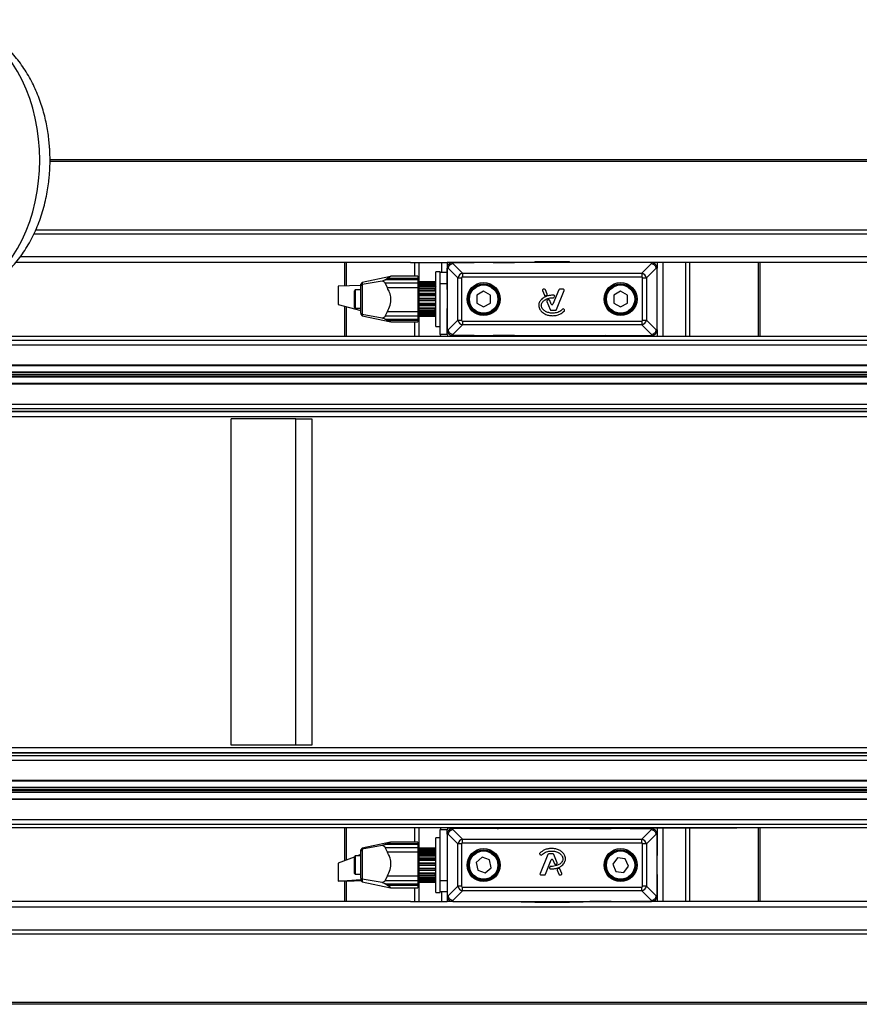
# Model space of a CAD drawing. Header units: millimetres. Extents: x 0 to 420, y 0 to 297.
# Tile 5 of 30: x 101 to 152, y 75 to 135. Entities that reach past the tile are written whole.
import ezdxf

# ---------------------------------------------------------------- set-up
doc = ezdxf.new("R2010")
doc.units = ezdxf.units.MM

msp = doc.modelspace()

# ---------------------------------------------------------------- linework, layer by layer
at = {"color": 7, "linetype": 'Continuous', "lineweight": 25}
for p, q in [((178.4867, 126.1422), (102.6476, 126.1422)), ((178.4867, 126.0403), (102.6642, 126.0403)), ((178.4867, 121.8616), (101.7868, 121.8616)), ((178.4867, 121.6156), (101.6766, 121.6156)), ((178.4867, 120.2293), (100.8484, 120.2293)), ((124.6445, 119.8815), (100.5737, 119.8815)), ((120.6098, 119.8815), (120.6098, 118.4476)), ((120.7117, 119.8815), (120.7117, 118.4511)), ((124.6445, 119.8815), (124.8905, 119.8815)), ((124.8905, 119.8815), (125.1364, 119.8815)), ((124.8905, 119.8815), (124.8905, 119.0472)), ((125.1364, 119.8815), (126.5227, 119.8815)), ((125.1364, 119.8815), (125.1364, 118.5598)), ((126.5227, 119.8815), (126.8705, 119.8815)), ((126.5227, 119.8815), (126.5227, 119.2902)), ((127.2184, 119.8815), (126.8705, 119.8815)), ((126.8705, 119.8815), (126.8705, 119.5337)), ((126.8705, 118.2328), (126.8705, 119.5337)), ((126.8754, 119.5337), (126.8705, 119.5337)), ((126.8705, 119.5337), (126.8705, 115.7772)), ((126.8754, 119.5337), (126.8754, 115.7772)), ((126.9334, 119.5337), (126.8754, 119.5337)), ((127.523, 118.9442), (126.9334, 119.5337)), ((127.2184, 119.8815), (128.5192, 119.8815)), ((127.2184, 119.8766), (127.2184, 119.8815)), ((139.3224, 119.8815), (127.2184, 119.8815)), ((127.2184, 119.8186), (127.2184, 119.8766)), ((139.3224, 119.8766), (127.2184, 119.8766)), ((127.2184, 119.8186), (127.8079, 119.2291)), ((129.674, 119.8815), (130.9748, 119.8815)), ((131.3768, 119.8815), (131.3771, 119.9163)), ((131.3771, 119.9163), (135.1637, 119.9163)), ((132.2083, 119.9441), (132.2083, 119.9163)), ((132.2083, 119.9441), (132.2176, 119.9441)), ((132.2176, 119.9441), (132.2176, 119.9163)), ((132.2176, 119.9441), (133.2101, 119.9441)), ((132.2364, 119.9476), (132.2364, 119.9441)), ((133.2101, 119.9163), (133.2101, 119.9441)), ((133.2101, 119.9441), (133.3306, 119.9441)), ((133.3306, 119.9441), (133.3306, 119.9163)), ((133.3306, 119.9441), (134.3232, 119.9441)), ((134.3232, 119.9163), (134.3232, 119.9441)), ((134.3232, 119.9441), (134.3325, 119.9441)), ((134.3325, 119.9163), (134.3325, 119.9441)), ((135.1637, 119.9163), (135.164, 119.8815)), ((136.8668, 119.8815), (135.566, 119.8815)), ((139.3224, 119.8815), (138.0216, 119.8815)), ((138.7329, 119.2291), (139.3224, 119.8186)), ((139.6073, 119.5337), (139.0178, 118.9442)), ((139.6702, 119.8815), (139.3224, 119.8815)), ((139.3224, 119.8766), (139.3224, 119.8815)), ((139.3224, 119.8186), (139.3224, 119.8766)), ((139.6073, 119.5337), (139.6654, 119.5337)), ((139.6654, 115.7772), (139.6654, 119.5337)), ((139.6654, 119.5337), (139.6702, 119.5337)), ((139.6702, 119.8815), (139.6702, 119.5337)), ((140.0181, 119.8815), (139.6702, 119.8815)), ((139.6702, 118.2328), (139.6702, 119.5337)), ((139.6702, 115.7772), (139.6702, 119.5337)), ((141.4044, 119.8815), (140.0181, 119.8815)), ((140.0181, 119.8815), (140.0181, 115.3946)), ((141.6503, 119.8815), (141.4044, 119.8815)), ((141.4044, 119.8815), (141.4044, 115.3946)), ((141.8963, 119.8815), (141.6503, 119.8815)), ((141.6503, 119.8815), (141.6503, 115.3946)), ((178.4867, 119.8815), (141.8963, 119.8815)), ((145.8291, 119.8815), (145.8291, 115.3683)), ((145.931, 119.8815), (145.931, 115.3683)), ((123.4225, 119.0424), (121.6931, 118.6748)), ((123.0907, 118.826), (123.2289, 118.9226)), ((123.2289, 118.9226), (125.0897, 118.9226)), ((125.0897, 119.0472), (123.4297, 119.0472)), ((125.0897, 119.0472), (125.0897, 118.9226)), ((125.0897, 118.9226), (125.0897, 118.826)), ((126.4532, 119.325), (126.1749, 119.325)), ((126.1749, 118.3268), (126.1749, 119.325)), ((126.4532, 119.2902), (126.4532, 119.325)), ((126.4532, 119.2902), (126.8705, 119.2902)), ((126.4532, 118.5946), (126.4532, 119.2902)), ((127.523, 118.9442), (127.7509, 118.9442)), ((127.523, 116.3667), (127.523, 118.9442)), ((127.7509, 118.9442), (127.7509, 116.3667)), ((127.8079, 119.2291), (138.7329, 119.2291)), ((127.8079, 119.2291), (127.8079, 119.0011)), ((138.7329, 119.0011), (127.8079, 119.0011)), ((138.7329, 119.2291), (138.7329, 119.0011)), ((138.7899, 116.3667), (138.7899, 118.9442)), ((138.7899, 118.9442), (139.0178, 118.9442)), ((139.0178, 118.9442), (139.0178, 116.3667)), ((121.6115, 118.482), (120.2203, 118.4342)), ((120.2203, 118.4342), (120.2203, 117.3348)), ((121.6931, 118.6748), (121.6115, 118.5741)), ((121.6115, 118.4646), (121.6115, 118.5741)), ((121.6931, 118.547), (121.6115, 118.4646)), ((121.6115, 116.8004), (121.6115, 118.4646)), ((122.9095, 118.7551), (121.6931, 118.547)), ((121.6931, 118.6748), (121.6931, 118.547)), ((121.6931, 118.547), (121.6931, 116.7133)), ((125.0897, 118.826), (123.0907, 118.826)), ((123.2289, 118.3377), (123.0907, 118.6394)), ((123.0907, 118.6394), (125.0897, 118.6394)), ((125.0897, 118.3377), (123.2289, 118.3377)), ((125.0897, 118.826), (125.0897, 118.6394)), ((125.1315, 118.6989), (125.0897, 118.6989)), ((125.0897, 118.6394), (125.0897, 118.3377)), ((125.0897, 118.3377), (125.0897, 116.9021)), ((125.1315, 116.612), (125.1315, 118.6989)), ((125.1454, 118.5598), (125.1315, 118.5598)), ((126.1332, 118.6989), (125.1454, 118.6989)), ((125.1454, 118.6963), (125.1454, 118.6989)), ((125.1454, 118.6963), (126.1332, 118.6963)), ((125.1454, 118.6526), (125.1454, 118.6963)), ((126.1332, 118.6526), (125.1454, 118.6526)), ((125.1454, 118.6526), (125.1454, 118.6227)), ((125.1454, 118.6227), (126.1332, 118.6227)), ((125.1454, 118.5485), (125.1454, 118.6227)), ((126.1749, 118.5485), (125.1454, 118.5485)), ((125.1454, 118.5485), (125.1454, 118.5089)), ((126.1332, 118.5089), (125.1454, 118.5089)), ((125.1454, 118.5089), (125.1454, 118.4544)), ((125.1454, 118.4544), (126.1332, 118.4544)), ((125.1454, 118.3815), (125.1454, 118.4544)), ((126.1749, 118.3815), (125.1454, 118.3815)), ((125.1454, 118.3815), (125.1454, 118.27)), ((126.1332, 118.2815), (125.1454, 118.2815)), ((125.1454, 118.2815), (125.1454, 118.2079)), ((126.1749, 118.6572), (126.1332, 118.6989)), ((126.1332, 118.6963), (126.1332, 118.6989)), ((126.1332, 118.6963), (126.1749, 118.6529)), ((126.1332, 118.6227), (126.1332, 118.6526)), ((126.1749, 118.6191), (126.1332, 118.6526)), ((126.1332, 118.6227), (126.1749, 118.5754)), ((126.1332, 118.4544), (126.1332, 118.5089)), ((126.1749, 118.4873), (126.1332, 118.5089)), ((126.1332, 118.4544), (126.1749, 118.4079)), ((126.1332, 118.2079), (126.1332, 118.2815)), ((126.1749, 118.2742), (126.1332, 118.2815)), ((126.1749, 118.6282), (126.1636, 118.6282)), ((126.1749, 115.9859), (126.1749, 118.3268)), ((126.8705, 118.5946), (126.4532, 118.5946)), ((126.4532, 115.4971), (126.4532, 118.5946)), ((132.8111, 118.2524), (132.7344, 118.2524)), ((133.9555, 118.2524), (133.7297, 118.2524)), ((121.2684, 118.212), (121.1942, 118.1378)), ((121.1942, 118.1378), (121.1942, 117.1731)), ((121.6115, 118.212), (121.2684, 118.212)), ((121.2684, 118.212), (121.2684, 117.0989)), ((125.1454, 118.2079), (126.1332, 118.2079)), ((125.1454, 118.1434), (125.1454, 118.2079)), ((126.1749, 118.1434), (125.1454, 118.1434)), ((125.1454, 118.1434), (125.1454, 118.0047)), ((125.1454, 118.0047), (126.1749, 118.0047)), ((125.1454, 117.993), (125.1454, 118.0047)), ((126.1332, 117.993), (125.1454, 117.993)), ((125.1454, 117.993), (125.1454, 117.9073)), ((125.1454, 117.9073), (126.1332, 117.9073)), ((125.1454, 117.8575), (125.1454, 117.9073)), ((126.1749, 117.8575), (125.1454, 117.8575)), ((125.1454, 117.8575), (125.1454, 117.7053)), ((125.1454, 117.7053), (126.1749, 117.7053)), ((125.1454, 117.6713), (125.1454, 117.7053)), ((126.1332, 117.6713), (125.1454, 117.6713)), ((125.1454, 117.6713), (125.1454, 117.582)), ((126.1332, 118.2079), (126.1749, 118.1667)), ((126.1749, 118.0005), (126.1332, 117.993)), ((126.1332, 117.9073), (126.1332, 117.993)), ((126.1332, 117.9073), (126.1749, 117.8755)), ((126.1749, 117.693), (126.1332, 117.6713)), ((126.1332, 117.6713), (126.1332, 117.582)), ((129.0966, 118.1374), (128.6792, 117.8964)), ((128.6792, 117.8964), (128.6792, 117.4145)), ((129.514, 117.8964), (129.0966, 118.1374)), ((129.514, 117.4145), (129.514, 117.8964)), ((132.6837, 118.1769), (132.8018, 117.8877)), ((132.9685, 117.9571), (132.8618, 118.2184)), ((132.8742, 117.858), (132.9394, 117.886)), ((133.679, 118.2184), (133.3211, 117.3418)), ((133.4043, 117.7684), (133.4236, 117.8146)), ((133.5309, 117.0129), (134.0062, 118.1769)), ((137.4442, 118.1374), (137.0268, 117.8964)), ((137.0268, 117.8964), (137.0268, 117.4145)), ((137.8616, 117.8964), (137.4442, 118.1374)), ((137.8616, 117.4145), (137.8616, 117.8964)), ((120.2203, 117.3348), (121.6115, 116.954)), ((120.6098, 117.2281), (120.6098, 115.3683)), ((120.7117, 117.2003), (120.7117, 115.3683)), ((121.1942, 117.1731), (121.2684, 117.0989)), ((121.2684, 117.0989), (121.6115, 117.0989)), ((125.1454, 117.582), (126.1332, 117.582)), ((125.1454, 117.5518), (125.1454, 117.582)), ((126.1749, 117.5518), (125.1454, 117.5518)), ((125.1454, 117.5518), (125.1454, 117.4009)), ((125.1454, 117.4009), (126.1749, 117.4009)), ((125.1454, 117.3481), (125.1454, 117.4009)), ((126.1332, 117.3481), (125.1454, 117.3481)), ((125.1454, 117.3481), (125.1454, 117.264)), ((125.1454, 117.264), (126.1332, 117.264)), ((125.1454, 117.2563), (125.1454, 117.264)), ((126.1749, 117.2563), (125.1454, 117.2563)), ((125.1454, 117.2563), (125.1454, 117.1215)), ((125.1454, 117.1215), (126.1749, 117.1215)), ((125.1454, 117.055), (125.1454, 117.1215)), ((126.1332, 117.055), (125.1454, 117.055)), ((125.1454, 117.055), (125.1454, 116.9842)), ((126.1332, 117.582), (126.1749, 117.5628)), ((126.1749, 117.3818), (126.1332, 117.3481)), ((126.1332, 117.3481), (126.1332, 117.264)), ((126.1332, 117.264), (126.1749, 117.2591)), ((126.1749, 117.0974), (126.1332, 117.055)), ((126.1332, 116.9842), (126.1332, 117.055)), ((126.8705, 115.7772), (126.8705, 117.0781)), ((128.6792, 117.4145), (129.0966, 117.1735)), ((129.0966, 117.1735), (129.514, 117.4145)), ((132.9549, 117.5127), (133.159, 117.0129)), ((133.2197, 117.3418), (133.1233, 117.578)), ((137.0268, 117.4145), (137.4442, 117.1735)), ((137.4442, 117.1735), (137.8616, 117.4145)), ((139.6702, 115.7772), (139.6702, 117.0781)), ((121.6115, 116.8004), (121.6931, 116.7133)), ((121.6115, 116.8004), (121.6115, 116.7368)), ((121.6115, 116.7368), (121.6931, 116.6361)), ((122.9095, 116.4933), (121.6931, 116.7133)), ((121.6931, 116.7133), (121.6931, 116.6361)), ((121.6931, 116.6361), (123.4487, 116.263)), ((123.0907, 116.6053), (123.2289, 116.9021)), ((125.0897, 116.6053), (123.0907, 116.6053)), ((123.2289, 116.9021), (125.0897, 116.9021)), ((125.0897, 116.9021), (125.0897, 116.6053)), ((125.0897, 116.612), (125.1315, 116.612)), ((125.0897, 116.6053), (125.0897, 116.4288)), ((125.1315, 116.7511), (125.1454, 116.7511)), ((125.1364, 116.7511), (125.1364, 115.3683)), ((125.1454, 116.9842), (126.1332, 116.9842)), ((125.1454, 116.9842), (125.1454, 116.8943)), ((125.1454, 116.8943), (126.1749, 116.8943)), ((125.1454, 116.8207), (125.1454, 116.8943)), ((126.1332, 116.8207), (125.1454, 116.8207)), ((125.1454, 116.8207), (125.1454, 116.7702)), ((125.1454, 116.7702), (126.1332, 116.7702)), ((125.1454, 116.7702), (125.1454, 116.7417)), ((125.1454, 116.7417), (126.1749, 116.7417)), ((125.1454, 116.6681), (125.1454, 116.7417)), ((126.1332, 116.6681), (125.1454, 116.6681)), ((125.1454, 116.6681), (125.1454, 116.6428)), ((125.1454, 116.6428), (126.1332, 116.6428)), ((125.1454, 116.6121), (125.1454, 116.6428)), ((126.1332, 116.6121), (125.1454, 116.6121)), ((125.1454, 116.612), (126.1332, 116.612)), ((126.1332, 116.9842), (126.1749, 116.9942)), ((126.1749, 116.8677), (126.1332, 116.8207)), ((126.1332, 116.7702), (126.1332, 116.8207)), ((126.1332, 116.7702), (126.1749, 116.794)), ((126.1749, 116.715), (126.1332, 116.6681)), ((126.1332, 116.6428), (126.1749, 116.6782)), ((126.1332, 116.6428), (126.1332, 116.6681)), ((126.1749, 116.6544), (126.1332, 116.6121)), ((126.1332, 116.612), (126.1749, 116.6537)), ((133.2097, 116.9788), (133.4802, 116.9788)), ((134.0152, 117.0101), (133.9798, 117.0396)), ((123.0907, 116.4288), (125.0897, 116.4288)), ((123.2289, 116.3487), (123.0907, 116.4288)), ((125.0897, 116.3487), (123.2289, 116.3487)), ((123.4451, 116.2637), (125.0897, 116.2637)), ((124.8905, 116.2637), (124.8905, 115.3683)), ((125.0897, 116.4288), (125.0897, 116.3487)), ((125.0897, 116.3487), (125.0897, 116.2637)), ((126.1749, 115.9859), (126.4532, 115.9859)), ((126.9334, 115.7772), (127.523, 116.3667)), ((127.8079, 116.0818), (127.2184, 115.4923)), ((127.523, 116.3667), (127.7509, 116.3667)), ((127.8079, 116.3098), (138.7329, 116.3098)), ((127.8079, 116.3098), (127.8079, 116.0818)), ((138.7329, 116.0818), (127.8079, 116.0818)), ((138.7329, 116.3098), (138.7329, 116.0818)), ((139.3224, 115.4923), (138.7329, 116.0818)), ((138.7899, 116.3667), (139.0178, 116.3667)), ((139.0178, 116.3667), (139.6073, 115.7772)), ((194.2289, 115.3683), (90.8855, 115.3683)), ((126.8705, 115.4971), (126.4532, 115.4971)), ((126.8705, 115.4971), (126.8705, 115.7772)), ((126.8754, 115.7772), (126.8705, 115.7772)), ((126.9334, 115.7772), (126.8754, 115.7772)), ((126.973, 115.3946), (130.6618, 115.3946)), ((126.973, 115.3946), (126.973, 115.3683)), ((127.2184, 115.4923), (127.2184, 115.4343)), ((127.2184, 115.4343), (139.3224, 115.4343)), ((127.2184, 115.4343), (127.2184, 115.4294)), ((128.5192, 115.4294), (127.2184, 115.4294)), ((127.2184, 115.4294), (139.3224, 115.4294)), ((130.9748, 115.4294), (129.674, 115.4294)), ((130.6618, 115.3946), (131.3574, 115.3946)), ((130.6618, 115.3683), (130.6618, 115.3946)), ((131.3574, 115.3683), (131.3574, 115.3946)), ((131.3574, 115.3946), (131.3771, 115.3946)), ((131.3768, 115.4294), (131.3771, 115.3946)), ((131.3771, 115.3946), (131.4781, 115.3946)), ((131.4781, 115.3946), (131.4965, 115.3946)), ((135.0443, 115.3946), (131.4965, 115.3946)), ((131.4965, 115.3946), (131.4965, 115.3683)), ((135.0443, 115.3946), (135.0627, 115.3946)), ((135.0443, 115.3683), (135.0443, 115.3946)), ((135.0627, 115.3946), (135.1637, 115.3946)), ((135.1637, 115.3946), (135.164, 115.4294)), ((135.1637, 115.3946), (135.1834, 115.3946)), ((135.1834, 115.3946), (135.1834, 115.3683)), ((135.1834, 115.3946), (135.879, 115.3946)), ((135.566, 115.4294), (136.8668, 115.4294)), ((135.879, 115.3946), (140.8905, 115.3946)), ((135.879, 115.3946), (135.879, 115.3683)), ((138.0216, 115.4294), (139.3224, 115.4294)), ((139.3224, 115.4923), (139.3224, 115.4343)), ((139.3224, 115.4343), (139.3224, 115.4294)), ((139.6073, 115.7772), (139.6654, 115.7772)), ((139.6654, 115.7772), (139.6702, 115.7772)), ((139.6702, 115.7772), (139.6702, 115.3946)), ((140.8905, 115.3946), (142.0875, 115.3946)), ((140.8905, 115.3683), (140.8905, 115.3946)), ((142.0875, 115.3946), (143.6498, 115.3946)), ((142.0875, 115.3946), (142.0875, 115.3683)), ((143.6498, 115.3946), (144.5397, 115.3946)), ((143.6498, 115.3683), (143.6498, 115.3946)), ((144.5397, 115.3946), (144.5397, 115.3683)), ((89.6648, 115.1512), (204.7668, 115.1512)), ((89.8616, 114.8729), (204.9635, 114.8729)), ((89.7026, 113.6068), (203.4505, 113.6068)), ((89.8616, 113.6416), (204.9635, 113.6416)), ((89.7146, 113.2178), (203.4481, 113.2178)), ((89.7154, 113.1932), (203.4408, 113.1932)), ((89.7186, 113.0888), (203.3665, 113.0888)), ((89.7201, 113.0397), (203.3662, 113.0397)), ((89.7233, 112.9353), (203.4392, 112.9353)), ((89.7241, 112.9107), (203.4462, 112.9107)), ((89.7361, 112.5217), (203.4438, 112.5217)), ((89.8616, 112.4869), (204.9635, 112.4869)), ((89.8616, 111.2556), (204.9635, 111.2556)), ((85.1493, 110.4904), (200.2512, 110.4904)), ((86.0478, 110.7975), (201.1498, 110.7975)), ((86.753, 110.8213), (201.855, 110.8213)), ((89.7838, 110.9773), (204.7427, 110.9773)), ((113.7038, 90.4561), (113.7038, 110.3513)), ((117.6389, 110.3513), (113.7038, 110.3513)), ((117.6389, 110.3513), (118.6227, 110.3513)), ((117.6389, 90.4561), (117.6389, 110.3513)), ((118.6227, 110.3513), (118.6227, 90.4561)), ((85.1493, 90.317), (200.2512, 90.317)), ((117.6389, 90.4561), (113.7038, 90.4561)), ((118.6227, 90.4561), (117.6389, 90.4561)), ((86.0478, 90.0099), (201.1498, 90.0099)), ((86.753, 89.986), (201.855, 89.986)), ((89.7838, 89.83), (204.7427, 89.83)), ((89.8616, 89.5518), (204.9635, 89.5518)), ((89.7361, 88.2857), (203.4438, 88.2857)), ((89.8616, 88.3205), (204.9635, 88.3205)), ((89.7186, 87.7185), (203.3665, 87.7185)), ((89.7201, 87.7677), (203.3662, 87.7677)), ((89.7233, 87.8721), (203.4392, 87.8721)), ((89.7241, 87.8966), (203.4462, 87.8966)), ((89.7026, 87.2005), (203.4505, 87.2005)), ((89.7146, 87.5896), (203.4481, 87.5896)), ((89.7154, 87.6142), (203.4408, 87.6142)), ((89.8616, 87.1657), (204.9635, 87.1657)), ((89.8616, 85.9345), (204.9635, 85.9345)), ((89.6648, 85.6562), (204.7668, 85.6562)), ((90.8855, 85.4391), (194.2289, 85.4391)), ((120.6098, 85.4391), (120.6098, 83.4163)), ((120.7117, 85.4391), (120.7117, 83.4551)), ((124.8905, 85.4391), (124.8905, 84.5447)), ((125.1364, 85.4391), (125.1364, 84.0562)), ((126.8705, 85.3103), (126.4532, 85.3103)), ((126.4532, 82.2128), (126.4532, 85.3103)), ((126.8705, 85.0301), (126.8705, 85.3103)), ((126.973, 85.4127), (126.973, 85.4391)), ((130.6618, 85.4127), (126.973, 85.4127)), ((128.5192, 85.378), (127.2184, 85.378)), ((127.2184, 85.3731), (127.2184, 85.378)), ((139.3224, 85.378), (127.2184, 85.378)), ((127.2184, 85.3151), (127.2184, 85.3731)), ((139.3224, 85.3731), (127.2184, 85.3731)), ((127.2184, 85.3151), (127.8079, 84.7255)), ((130.9748, 85.378), (129.674, 85.378)), ((130.6618, 85.4127), (130.6618, 85.4391)), ((131.3574, 85.4127), (130.6618, 85.4127)), ((131.3574, 85.4127), (131.3574, 85.4391)), ((131.3771, 85.4127), (131.3574, 85.4127)), ((131.3771, 85.4127), (131.3768, 85.378)), ((131.4781, 85.4127), (131.3771, 85.4127)), ((131.4965, 85.4127), (131.4781, 85.4127)), ((131.4965, 85.4391), (131.4965, 85.4127)), ((135.0443, 85.4127), (131.4965, 85.4127)), ((135.0443, 85.4127), (135.0443, 85.4391)), ((135.0627, 85.4127), (135.0443, 85.4127)), ((135.1637, 85.4127), (135.0627, 85.4127)), ((135.1834, 85.4127), (135.1637, 85.4127)), ((135.164, 85.378), (135.1637, 85.4127)), ((135.1834, 85.4391), (135.1834, 85.4127)), ((135.879, 85.4127), (135.1834, 85.4127)), ((135.566, 85.378), (136.8668, 85.378)), ((135.879, 85.4391), (135.879, 85.4127)), ((140.8905, 85.4127), (135.879, 85.4127)), ((138.0216, 85.378), (139.3224, 85.378)), ((138.7329, 84.7255), (139.3224, 85.3151)), ((139.3224, 85.3731), (139.3224, 85.378)), ((139.3224, 85.3151), (139.3224, 85.3731)), ((139.6702, 85.4127), (139.6702, 85.0301)), ((140.0181, 85.4127), (140.0181, 80.9259)), ((140.8905, 85.4127), (140.8905, 85.4391)), ((142.0875, 85.4127), (140.8905, 85.4127)), ((141.4044, 85.4127), (141.4044, 80.9259)), ((141.6503, 85.4127), (141.6503, 80.9259)), ((142.0875, 85.4391), (142.0875, 85.4127)), ((143.6498, 85.4127), (142.0875, 85.4127)), ((143.6498, 85.4127), (143.6498, 85.4391)), ((144.5397, 85.4127), (143.6498, 85.4127)), ((144.5397, 85.4391), (144.5397, 85.4127)), ((145.8291, 85.4391), (145.8291, 80.9259)), ((145.931, 85.4391), (145.931, 80.9259)), ((126.4532, 84.8214), (126.1749, 84.8214)), ((126.1749, 83.8233), (126.1749, 84.8214)), ((126.8705, 85.0301), (126.8705, 83.7293)), ((126.8754, 85.0301), (126.8705, 85.0301)), ((126.8705, 85.0301), (126.8705, 81.2737)), ((126.8754, 85.0301), (126.8754, 81.2737)), ((126.9334, 85.0301), (126.8754, 85.0301)), ((127.523, 84.4406), (126.9334, 85.0301)), ((127.8079, 84.4976), (127.8079, 84.7255)), ((127.8079, 84.7255), (138.7329, 84.7255)), ((138.7329, 84.4976), (138.7329, 84.7255)), ((139.6073, 85.0301), (139.0178, 84.4406)), ((139.6073, 85.0301), (139.6654, 85.0301)), ((139.6654, 81.2737), (139.6654, 85.0301)), ((139.6654, 85.0301), (139.6702, 85.0301)), ((139.6702, 85.0301), (139.6702, 83.7293)), ((139.6702, 81.2737), (139.6702, 85.0301)), ((121.6931, 84.1744), (121.6115, 84.0737)), ((121.6931, 84.1157), (121.6115, 84.0266)), ((121.6115, 84.0266), (121.6115, 84.0737)), ((123.4102, 84.5394), (121.6931, 84.1744)), ((122.9095, 84.3407), (121.6931, 84.1157)), ((121.6931, 84.1744), (121.6931, 84.1157)), ((121.6931, 84.1157), (121.6931, 82.2838)), ((123.0907, 84.4024), (123.2289, 84.4751)), ((125.0897, 84.4024), (123.0907, 84.4024)), ((123.2289, 83.9362), (123.0907, 84.2305)), ((123.0907, 84.2305), (125.0897, 84.2305)), ((123.2289, 84.4751), (125.0897, 84.4751)), ((125.0897, 84.5447), (123.4345, 84.5447)), ((125.0897, 84.5447), (125.0897, 84.4751)), ((125.0897, 84.4751), (125.0897, 84.4024)), ((125.0897, 84.4024), (125.0897, 84.2305)), ((125.0897, 84.2305), (125.0897, 83.9362)), ((125.1315, 84.1954), (125.0897, 84.1954)), ((125.1315, 82.1085), (125.1315, 84.1954)), ((125.1454, 84.0562), (125.1315, 84.0562)), ((125.1454, 84.1953), (126.1332, 84.1953)), ((125.1454, 84.1704), (125.1454, 84.1953)), ((126.1332, 84.1704), (125.1454, 84.1704)), ((125.1454, 84.1704), (125.1454, 84.1473)), ((125.1454, 84.1473), (126.1332, 84.1473)), ((125.1454, 84.074), (125.1454, 84.1473)), ((126.1749, 84.074), (125.1454, 84.074)), ((125.1454, 84.074), (125.1454, 84.0505)), ((126.1332, 84.0505), (125.1454, 84.0505)), ((125.1454, 84.0505), (125.1454, 84.0018)), ((126.1332, 84.1953), (126.1511, 84.1773)), ((126.1332, 84.1473), (126.1332, 84.1704)), ((126.1749, 84.1343), (126.1332, 84.1704)), ((126.1332, 84.1473), (126.1749, 84.1005)), ((126.1332, 84.0018), (126.1332, 84.0505)), ((126.1749, 84.0256), (126.1332, 84.0505)), ((126.1749, 84.1536), (126.1512, 84.1774)), ((127.523, 81.8632), (127.523, 84.4406)), ((127.7509, 84.4406), (127.523, 84.4406)), ((127.7509, 84.4406), (127.7509, 81.8632)), ((138.7329, 84.4976), (127.8079, 84.4976)), ((138.7899, 81.8632), (138.7899, 84.4406)), ((139.0178, 84.4406), (138.7899, 84.4406)), ((139.0178, 84.4406), (139.0178, 81.8632)), ((121.2009, 83.6409), (120.2203, 83.2683)), ((121.2684, 83.7084), (121.1942, 83.6342)), ((121.1942, 83.6342), (121.1942, 82.6703)), ((121.6115, 83.7084), (121.2684, 83.7084)), ((121.2684, 83.7084), (121.2684, 82.5962)), ((121.6115, 83.797), (121.3785, 83.7084)), ((121.6115, 82.364), (121.6115, 84.0266)), ((125.0897, 83.9362), (123.2289, 83.9362)), ((125.0897, 83.9362), (125.0897, 82.502)), ((125.1454, 84.0018), (126.1332, 84.0018)), ((125.1454, 83.9279), (125.1454, 84.0018)), ((126.1749, 83.9279), (125.1454, 83.9279)), ((125.1454, 83.9279), (125.1454, 83.8425)), ((126.1332, 83.8425), (125.1454, 83.8425)), ((125.1454, 83.8425), (125.1454, 83.7731)), ((125.1454, 83.7731), (126.1332, 83.7731)), ((125.1454, 83.7059), (125.1454, 83.7731)), ((126.1749, 83.7059), (125.1454, 83.7059)), ((125.1454, 83.7059), (125.1454, 83.5729)), ((125.1454, 83.5729), (126.1749, 83.5729)), ((125.1454, 83.567), (125.1454, 83.5729)), ((126.1332, 83.567), (125.1454, 83.567)), ((125.1454, 83.567), (125.1454, 83.4836)), ((125.1454, 83.4836), (126.1332, 83.4836)), ((125.1454, 83.4296), (125.1454, 83.4836)), ((126.1332, 84.0018), (126.1749, 83.9547)), ((126.1332, 83.7731), (126.1332, 83.8425)), ((126.1749, 83.8315), (126.1332, 83.8425)), ((126.1332, 83.7731), (126.1749, 83.7302)), ((126.1749, 83.5708), (126.1332, 83.567)), ((126.1332, 83.4836), (126.1332, 83.567)), ((126.1332, 83.4836), (126.1749, 83.4492)), ((126.1749, 81.4824), (126.1749, 83.8233)), ((129.0058, 83.6252), (128.6413, 83.3099)), ((129.4611, 83.4672), (129.0058, 83.6252)), ((129.5519, 82.9939), (129.4611, 83.4672)), ((132.5256, 83.7973), (132.5609, 83.7678)), ((133.0099, 83.7945), (132.5346, 82.6304)), ((132.8618, 82.589), (133.2197, 83.4655)), ((133.3311, 83.8285), (133.0606, 83.8285)), ((133.3211, 83.4655), (133.4175, 83.2294)), ((133.5859, 83.2947), (133.3818, 83.7945)), ((137.2535, 83.5945), (136.9655, 83.2081)), ((137.7321, 83.5384), (137.2535, 83.5945)), ((137.9229, 83.0958), (137.7321, 83.5384)), ((120.2203, 83.2683), (120.2203, 82.17)), ((126.1749, 83.4296), (125.1454, 83.4296)), ((125.1454, 83.4296), (125.1454, 83.2794)), ((125.1454, 83.2794), (126.1749, 83.2794)), ((125.1454, 83.2509), (125.1454, 83.2794)), ((126.1332, 83.2509), (125.1454, 83.2509)), ((125.1454, 83.2509), (125.1454, 83.1617)), ((125.1454, 83.1617), (126.1332, 83.1617)), ((125.1454, 83.1261), (125.1454, 83.1617)), ((126.1749, 83.1261), (125.1454, 83.1261)), ((125.1454, 83.1261), (125.1454, 82.9735)), ((125.1454, 82.9735), (126.1749, 82.9735)), ((125.1454, 82.9251), (125.1454, 82.9735)), ((126.1332, 82.9251), (125.1454, 82.9251)), ((125.1454, 82.9251), (125.1454, 82.8388)), ((125.1454, 82.8388), (126.1332, 82.8388)), ((125.1454, 82.8252), (125.1454, 82.8388)), ((126.1749, 83.2691), (126.1332, 83.2509)), ((126.1332, 83.2509), (126.1332, 83.1617)), ((126.1332, 83.1617), (126.1749, 83.139)), ((126.1749, 82.9559), (126.1332, 82.9251)), ((126.1332, 82.9251), (126.1332, 82.8388)), ((126.1332, 82.8388), (126.1749, 82.8301)), ((128.6413, 83.3099), (128.7321, 82.8366)), ((128.7321, 82.8366), (129.1874, 82.6786)), ((129.1874, 82.6786), (129.5519, 82.9939)), ((133.1365, 83.039), (133.1172, 82.9928)), ((133.5723, 82.8503), (133.679, 82.589)), ((133.6666, 82.9493), (133.6014, 82.9213)), ((133.8571, 82.6304), (133.739, 82.9197)), ((136.9655, 83.2081), (137.1563, 82.7654)), ((137.6349, 82.7093), (137.9229, 83.0958)), ((120.2203, 82.17), (121.6115, 82.2704)), ((121.1942, 82.6703), (121.1942, 82.6696)), ((121.1942, 82.6696), (121.2684, 82.5954)), ((121.2684, 82.5962), (121.2684, 82.5954)), ((121.2684, 82.5954), (121.6115, 82.5954)), ((121.6115, 82.364), (121.6931, 82.2838)), ((121.6115, 82.364), (121.6115, 82.2301)), ((122.9095, 82.0811), (121.6931, 82.2838)), ((121.6931, 82.2838), (121.6931, 82.1295)), ((123.0907, 82.1984), (123.2289, 82.502)), ((123.2289, 82.502), (125.0897, 82.502)), ((125.0897, 82.502), (125.0897, 82.1984)), ((125.1315, 82.2476), (125.1454, 82.2476)), ((125.1364, 82.2476), (125.1364, 80.9259)), ((126.1749, 82.8252), (125.1454, 82.8252)), ((125.1454, 82.8252), (125.1454, 82.685)), ((125.1454, 82.685), (126.1749, 82.685)), ((125.1454, 82.6214), (125.1454, 82.685)), ((126.1332, 82.6214), (125.1454, 82.6214)), ((125.1454, 82.6214), (125.1454, 82.5465)), ((125.1454, 82.5563), (125.1454, 82.4422)), ((125.1454, 82.5465), (126.1332, 82.5465)), ((125.1454, 82.4422), (126.1749, 82.4422)), ((125.1454, 82.3697), (125.1454, 82.4422)), ((126.1332, 82.3697), (125.1454, 82.3697)), ((125.1454, 82.3697), (125.1454, 82.3135)), ((125.1454, 82.3135), (126.1332, 82.3135)), ((125.1454, 82.3135), (125.1454, 82.2689)), ((125.1454, 82.2689), (126.1749, 82.2689)), ((125.1454, 82.1946), (125.1454, 82.2689)), ((126.1749, 82.662), (126.1332, 82.6214)), ((126.1332, 82.5465), (126.1332, 82.6214)), ((126.1332, 82.5465), (126.1749, 82.5527)), ((126.1749, 82.4159), (126.1332, 82.3697)), ((126.1332, 82.3135), (126.1332, 82.3697)), ((126.1332, 82.3135), (126.1749, 82.334)), ((126.1749, 82.242), (126.1332, 82.1946)), ((126.8705, 82.5745), (126.8705, 81.2737)), ((132.5853, 82.5549), (132.8111, 82.5549)), ((133.7297, 82.5549), (133.8063, 82.5549)), ((137.1563, 82.7654), (137.6349, 82.7093)), ((139.6702, 82.5745), (139.6702, 81.2737)), ((120.5262, 82.1649), (120.2203, 82.17)), ((121.2124, 82.1649), (120.5262, 82.1649)), ((120.6098, 82.1649), (120.6098, 80.9259)), ((120.7117, 82.1649), (120.7117, 80.9259)), ((121.6482, 82.1848), (121.2124, 82.1649)), ((121.6115, 82.2301), (121.6931, 82.1295)), ((121.6931, 82.1295), (123.4104, 81.7644)), ((125.0897, 82.1984), (123.0907, 82.1984)), ((123.0907, 82.0075), (125.0897, 82.0075)), ((123.2289, 81.9037), (123.0907, 82.0075)), ((125.0897, 81.9037), (123.2289, 81.9037)), ((123.4229, 81.7591), (125.0897, 81.7591)), ((124.8905, 81.7591), (124.8905, 80.9259)), ((125.0897, 82.1984), (125.0897, 82.0075)), ((125.0897, 82.1085), (125.1315, 82.1085)), ((125.0897, 82.0075), (125.0897, 81.9037)), ((125.0897, 81.9037), (125.0897, 81.7591)), ((126.1332, 82.1946), (125.1454, 82.1946)), ((125.1454, 82.1946), (125.1454, 82.1626)), ((125.1454, 82.1626), (126.1332, 82.1626)), ((125.1454, 82.1132), (125.1454, 82.1626)), ((126.1332, 82.1132), (125.1454, 82.1132)), ((125.1454, 82.1132), (125.1454, 82.1085)), ((125.1454, 82.1085), (126.1332, 82.1085)), ((126.1332, 82.1626), (126.1749, 82.1953)), ((126.1332, 82.1626), (126.1332, 82.1946)), ((126.1749, 82.1571), (126.1332, 82.1132)), ((126.1332, 82.1085), (126.1511, 82.1265)), ((126.1332, 82.1085), (126.1332, 82.1132)), ((126.1512, 82.1265), (126.1749, 82.1502)), ((126.1579, 82.182), (126.1749, 82.182)), ((126.4532, 82.2128), (126.8705, 82.2128)), ((126.4532, 81.5172), (126.4532, 82.2128)), ((126.9334, 81.2737), (127.523, 81.8632)), ((127.7509, 81.8632), (127.523, 81.8632)), ((127.8079, 81.8062), (138.7329, 81.8062)), ((127.8079, 81.5783), (127.8079, 81.8062)), ((138.7329, 81.5783), (138.7329, 81.8062)), ((139.0178, 81.8632), (138.7899, 81.8632)), ((139.0178, 81.8632), (139.6073, 81.2737)), ((126.1749, 81.4824), (126.4532, 81.4824)), ((126.4532, 81.4824), (126.4532, 81.5172)), ((126.8705, 81.5172), (126.4532, 81.5172)), ((126.5227, 81.5172), (126.5227, 80.9259)), ((126.8705, 81.2737), (126.8705, 80.9259)), ((126.8754, 81.2737), (126.8705, 81.2737)), ((126.9334, 81.2737), (126.8754, 81.2737)), ((127.8079, 81.5783), (127.2184, 80.9888)), ((138.7329, 81.5783), (127.8079, 81.5783)), ((139.3224, 80.9888), (138.7329, 81.5783)), ((139.6073, 81.2737), (139.6654, 81.2737)), ((139.6654, 81.2737), (139.6702, 81.2737)), ((139.6702, 81.2737), (139.6702, 80.9259)), ((124.6445, 80.9259), (88.0541, 80.9259)), ((178.4867, 80.5781), (88.0541, 80.5781)), ((124.6445, 80.9259), (124.8905, 80.9259)), ((124.8905, 80.9259), (125.1364, 80.9259)), ((125.1364, 80.9259), (126.5227, 80.9259)), ((126.5227, 80.9259), (126.8705, 80.9259)), ((127.2184, 80.9259), (126.8705, 80.9259)), ((127.2184, 80.9888), (127.2184, 80.9307)), ((127.2184, 80.9307), (139.3224, 80.9307)), ((127.2184, 80.9307), (127.2184, 80.9259)), ((127.2184, 80.9259), (128.5192, 80.9259)), ((127.2184, 80.9259), (139.3224, 80.9259)), ((129.674, 80.9259), (130.9748, 80.9259)), ((131.3771, 80.8911), (131.3768, 80.9259)), ((135.1637, 80.8911), (131.3771, 80.8911)), ((132.2083, 80.8911), (132.2083, 80.8633)), ((132.2176, 80.8633), (132.2083, 80.8633)), ((132.2176, 80.8911), (132.2176, 80.8633)), ((133.2101, 80.8633), (132.2176, 80.8633)), ((133.2101, 80.8633), (133.2101, 80.8911)), ((133.3306, 80.8633), (133.2101, 80.8633)), ((133.3306, 80.8911), (133.3306, 80.8633)), ((134.3232, 80.8633), (133.3306, 80.8633)), ((134.3044, 80.8598), (134.3044, 80.8633)), ((134.3232, 80.8633), (134.3232, 80.8911)), ((134.3325, 80.8633), (134.3232, 80.8633)), ((134.3325, 80.8633), (134.3325, 80.8911)), ((135.164, 80.9259), (135.1637, 80.8911)), ((136.8668, 80.9259), (135.566, 80.9259)), ((139.3224, 80.9259), (138.0216, 80.9259)), ((139.3224, 80.9888), (139.3224, 80.9307)), ((139.3224, 80.9307), (139.3224, 80.9259)), ((139.6702, 80.9259), (139.3224, 80.9259)), ((140.0181, 80.9259), (139.6702, 80.9259)), ((141.4044, 80.9259), (140.0181, 80.9259)), ((141.6503, 80.9259), (141.4044, 80.9259)), ((141.8963, 80.9259), (141.6503, 80.9259)), ((178.4867, 80.9259), (141.8963, 80.9259)), ((178.4867, 79.1917), (88.0541, 79.1917)), ((178.4867, 78.9458), (88.0541, 78.9458)), ((178.4867, 74.767), (88.0541, 74.767)), ((178.4867, 74.6652), (88.0541, 74.6652))]:
    msp.add_line(p, q, dxfattribs=at)
at = {"color": 7, "linetype": 'Continuous', "lineweight": 25, "flags": 128}
for points in [[(102.0386, 126.1313), (102.0213, 126.7784), (101.9694, 127.4218), (101.8832, 128.0578), (101.7633, 128.6827), (101.6103, 129.2931), (101.4252, 129.8853), (101.2088, 130.4561), (100.9626, 131.002), (100.6879, 131.5201), (100.3862, 132.0073), (100.0594, 132.4609), (99.7092, 132.8782), (99.3378, 133.2568), (98.9471, 133.5946), (98.5395, 133.8897), (98.1173, 134.1404), (97.6829, 134.3451), (97.2388, 134.5028), (96.7875, 134.6126), (96.3317, 134.6738), (95.9884, 134.6876)], [(95.9884, 117.5749), (96.3317, 117.5887), (96.7875, 117.6499), (97.2388, 117.7597), (97.6829, 117.9174), (98.1173, 118.1222), (98.5395, 118.3728), (98.9471, 118.6679), (99.3378, 119.0057), (99.7092, 119.3844), (100.0594, 119.8016), (100.3862, 120.2552), (100.6879, 120.7424), (100.9626, 121.2605), (101.2088, 121.8064), (101.4252, 122.3772), (101.6103, 122.9694), (101.7633, 123.5798), (101.8832, 124.2048), (101.9694, 124.8408), (102.0213, 125.4842), (102.0386, 126.1313)], [(126.4532, 115.4971), (126.4631, 115.3957), (126.4694, 115.3683)], [(126.4694, 85.4391), (126.4631, 85.4117), (126.4532, 85.3103)]]:
    msp.add_lwpolyline(points, dxfattribs=at)
at = {"color": 7, "linetype": 'Continuous', "lineweight": 25}
for centre, radius in [((129.0966, 117.6554), 1.0075), ((129.0966, 117.6554), 0.9379), ((129.0966, 117.6554), 0.9245), ((129.0966, 117.6554), 0.9043), ((129.0966, 117.6554), 0.8626), ((137.4442, 117.6554), 1.0075), ((137.4442, 117.6554), 0.9379), ((137.4442, 117.6554), 0.9245), ((137.4442, 117.6554), 0.9043), ((137.4442, 117.6554), 0.8626), ((129.0966, 83.1519), 1.0075), ((129.0966, 83.1519), 0.9379), ((129.0966, 83.1519), 0.9245), ((129.0966, 83.1519), 0.9043), ((137.4442, 83.1519), 1.0075), ((137.4442, 83.1519), 0.9379), ((137.4442, 83.1519), 0.9245), ((137.4442, 83.1519), 0.9043), ((129.0966, 83.1519), 0.8626), ((137.4442, 83.1519), 0.8626)]:
    msp.add_circle(centre, radius, dxfattribs=at)
for centre, radius, start, end in [((127.2184, 119.5337), 0.3478, 90, 180), ((127.2184, 119.5337), 0.3478, 90, 180), ((127.2184, 119.5337), 0.343, 90, 180), ((139.3224, 119.5337), 0.3478, 0, 90), ((139.3224, 119.5337), 0.3478, 0, 90), ((139.3224, 119.5337), 0.343, 0, 90), ((132.7344, 118.1977), 0.0548, 90, 202.209257), ((132.8111, 118.1977), 0.0548, 22.209268, 90), ((133.7297, 118.1977), 0.0548, 90, 157.790711), ((133.9555, 118.1977), 0.0548, 337.790712, 90), ((132.8525, 117.9084), 0.0548, 202.209257, 293.245837), ((132.9178, 117.9364), 0.0548, 293.245837, 22.209268), ((133.3537, 117.7896), 0.0548, 270.034995, 337.290493), ((133.3731, 117.8357), 0.0548, 337.290493, 86.671349), ((133.0056, 117.5334), 0.0548, 112.378703, 202.209291), ((133.0725, 117.5573), 0.0548, 22.209261, 106.934979), ((133.2704, 117.3626), 0.0548, 202.209261, 337.790711), ((133.9448, 116.9975), 0.0548, 50.16689, 138.977091), ((133.2097, 117.0336), 0.0548, 202.209291, 270), ((133.4802, 117.0336), 0.0548, 270, 337.790712), ((133.9801, 116.968), 0.0548, 318.805903, 50.16689), ((127.2184, 115.7772), 0.3478, 180, 270), ((127.2184, 115.7772), 0.3478, 180, 270), ((126.973, 115.4971), 0.1025, 180, 270), ((127.2184, 115.7772), 0.343, 180, 270), ((130.004, 115.0816), 0.3478, 90, 115.841933), ((130.0109, 115.3946), 0.0355, 101.353704, 180.016726), ((136.5368, 115.0816), 0.3478, 64.158067, 90), ((136.5298, 115.3946), 0.0355, 359.983274, 78.646296), ((139.3224, 115.7772), 0.3478, 270, 0), ((139.3224, 115.7772), 0.343, 270, 0), ((139.3224, 115.7772), 0.3478, 270, 360), ((126.973, 85.3103), 0.1025, 90, 180), ((127.2184, 85.0301), 0.3478, 90, 180), ((127.2184, 85.0301), 0.3478, 90, 180), ((127.2184, 85.0301), 0.343, 90, 180), ((130.004, 85.7258), 0.3478, 244.158067, 270), ((130.0109, 85.4127), 0.0355, 179.983274, 258.646296), ((136.5368, 85.7258), 0.3478, 270, 295.841933), ((136.5298, 85.4127), 0.0355, 281.353704, 0.016726), ((139.3224, 85.0301), 0.3478, 0, 90), ((139.3224, 85.0301), 0.3478, 0, 90), ((139.3224, 85.0301), 0.343, 0, 90), ((132.5607, 83.8393), 0.0548, 138.805903, 230.16689), ((132.596, 83.8098), 0.0548, 230.16689, 318.977091), ((133.0606, 83.7738), 0.0548, 90, 157.790712), ((133.2704, 83.4448), 0.0548, 22.209261, 157.790711), ((133.3311, 83.7738), 0.0548, 22.209291, 90), ((133.1677, 82.9716), 0.0548, 157.290493, 266.671349), ((133.187, 83.0178), 0.0548, 90.034995, 157.290493), ((133.4682, 83.2501), 0.0548, 202.209261, 286.934979), ((133.5351, 83.274), 0.0548, 292.378703, 22.209291), ((133.623, 82.871), 0.0548, 113.245837, 202.209268), ((133.6882, 82.899), 0.0548, 22.209257, 113.245837), ((132.5853, 82.6097), 0.0548, 157.790712, 270), ((132.8111, 82.6097), 0.0548, 270, 337.790711), ((133.7297, 82.6097), 0.0548, 202.209268, 270), ((133.8063, 82.6097), 0.0548, 270, 22.209257), ((127.2184, 81.2737), 0.3478, 180, 270), ((127.2184, 81.2737), 0.3478, 180, 270), ((127.2184, 81.2737), 0.343, 180, 270), ((139.3224, 81.2737), 0.3478, 270, 0), ((139.3224, 81.2737), 0.343, 270, 0), ((139.3224, 81.2737), 0.3478, 270, 0)]:
    msp.add_arc(centre, radius, start, end, dxfattribs=at)
for centre, major_axis, ratio, start_param, end_param in [((127.8358, 118.9162), (0.2459, 0.2459), 0.8499181, 0.953015, 2.1885776), ((127.8358, 118.9162), (-0.0692, 0.0692), 0.7105648, 5.665404, 6.9009666), ((138.705, 118.9162), (-0.2459, 0.2459), 0.8499181, 4.0946077, 5.3301703), ((138.705, 118.9162), (0.0692, 0.0692), 0.7105648, 5.665404, 6.9009666), ((127.8358, 116.3947), (0.2459, -0.2459), 0.8499181, 4.0946077, 5.3301703), ((127.8358, 116.3947), (-0.0692, -0.0692), 0.7105648, 5.665404, 6.9009666), ((138.705, 116.3947), (0.0692, -0.0692), 0.7105648, 5.665404, 6.9009666), ((138.705, 116.3947), (0.2459, 0.2459), 0.8499181, 4.0946077, 5.3301703), ((127.8358, 84.4127), (0.2459, 0.2459), 0.8499181, 0.953015, 2.1885776), ((138.705, 84.4127), (0.2459, -0.2459), 0.8499181, 0.953015, 2.1885776), ((127.8358, 84.4127), (-0.0692, 0.0692), 0.7105648, 5.665404, 6.9009666), ((138.705, 84.4127), (0.0692, 0.0692), 0.7105648, 5.665404, 6.9009666), ((127.8358, 81.8911), (-0.2459, 0.2459), 0.8499181, 0.953015, 2.1885776), ((127.8358, 81.8911), (-0.0692, -0.0692), 0.7105648, 5.665404, 6.9009666), ((138.705, 81.8911), (0.0692, -0.0692), 0.7105648, 5.665404, 6.9009666), ((138.705, 81.8911), (0.2459, 0.2459), 0.8499181, 4.0946077, 5.3301703)]:
    msp.add_ellipse(centre, major_axis=major_axis, ratio=ratio, start_param=start_param, end_param=end_param, dxfattribs=at)
for points, knots in [([(102.6651, 126.1313), (102.6619, 126.3397), (102.6575, 126.6336), (102.6275, 127.0676), (102.5913, 127.4392), (102.5305, 127.8793), (102.4479, 128.3372), (102.3404, 128.8105), (102.2073, 129.2904), (102.0481, 129.7711), (101.8623, 130.2477), (101.6501, 130.7158), (101.4116, 131.1716), (101.1471, 131.6117), (100.8573, 132.0328), (100.5429, 132.4319), (100.2051, 132.8061), (99.8449, 133.1528), (99.4639, 133.4695), (99.0636, 133.7538), (98.6457, 134.0039), (98.2121, 134.2178), (97.7647, 134.3938), (97.3055, 134.531), (96.8364, 134.6263), (96.3992, 134.6803), (96.1188, 134.6826), (95.9981, 134.6835)], [0, 0, 0, 0, 0.0480111, 0.0677077, 0.1003577, 0.1342684, 0.170644, 0.2085953, 0.2477673, 0.2878779, 0.3287275, 0.3701662, 0.4120713, 0.4543411, 0.4968875, 0.5396297, 0.5824922, 0.6254067, 0.6683148, 0.7111728, 0.7539565, 0.7966648, 0.8393214, 0.8819745, 0.9246951, 0.9675739, 1, 1, 1, 1]), ([(95.9772, 117.579), (96.0176, 117.5777), (96.2199, 117.5712), (96.5859, 117.6031), (97.0729, 117.6774), (97.5586, 117.8012), (98.0405, 117.9709), (98.5161, 118.1886), (98.9653, 118.4449), (99.3854, 118.7335), (99.7748, 119.0475), (100.1459, 119.3956), (100.4968, 119.7758), (100.8254, 120.186), (101.1302, 120.6237), (101.4095, 121.0861), (101.6623, 121.5704), (101.8874, 122.0731), (102.0841, 122.5908), (102.2516, 123.119), (102.3894, 123.6513), (102.4964, 124.1749), (102.5712, 124.6602), (102.6185, 125.0859), (102.6488, 125.4876), (102.6632, 125.8288), (102.6646, 126.0522), (102.6651, 126.1313)], [0, 0, 0, 0, 0.01082102, 0.05427037, 0.09820612, 0.14275101, 0.18803937, 0.23420116, 0.28135465, 0.32426568, 0.36757667, 0.41124711, 0.45521888, 0.49941866, 0.54376494, 0.58817384, 0.63256175, 0.67684273, 0.72091204, 0.76462958, 0.80775657, 0.84975541, 0.88903686, 0.92145322, 0.94861945, 0.98183017, 1, 1, 1, 1]), ([(126.9334, 119.5337), (126.9335, 119.5343), (126.9393, 119.5715), (126.962, 119.6408), (127.0264, 119.7283), (127.1131, 119.791), (127.1824, 119.813), (127.2177, 119.8185), (127.2184, 119.8186)], [0, 0, 0, 0, 0.0045542, 0.2667515, 0.4999949, 0.7465326, 0.9954458, 1, 1, 1, 1]), ([(139.3224, 119.8186), (139.3231, 119.8185), (139.3603, 119.8127), (139.4295, 119.79), (139.5171, 119.7256), (139.5797, 119.6389), (139.6018, 119.5696), (139.6072, 119.5343), (139.6073, 119.5337)], [0, 0, 0, 0, 0.0045542, 0.2667515, 0.4999949, 0.7465326, 0.9954458, 1, 1, 1, 1]), ([(123.4297, 119.0391), (123.4372, 119.0413), (123.4636, 119.049), (123.3842, 119.0036), (123.2773, 118.9478), (123.2289, 118.9226)], [0, 0, 0, 0, 0.178516, 0.627679, 1, 1, 1, 1]), ([(123.0907, 118.826), (123.0868, 118.8229), (123.0766, 118.8148), (123.0178, 118.7892), (122.9564, 118.7699), (122.9095, 118.7551)], [0, 0, 0, 0, 0.12760823, 0.33282791, 1, 1, 1, 1]), ([(123.0907, 118.6394), (123.0868, 118.6481), (123.0766, 118.6708), (123.0178, 118.7183), (122.9564, 118.7392), (122.9095, 118.7551)], [0, 0, 0, 0, 0.1276081, 0.3328275, 1, 1, 1, 1]), ([(123.2289, 116.9021), (123.2942, 117.0229), (123.4255, 117.2654), (123.4685, 117.6821), (123.3882, 118.0508), (123.2786, 118.2482), (123.2289, 118.3377)], [0, 0, 0, 0, 0.2744273, 0.5509343, 0.79647, 1, 1, 1, 1]), ([(133.3763, 117.8904), (133.2819, 117.8897), (133.1039, 117.8884), (132.8627, 117.8111), (132.6845, 117.7044), (132.5725, 117.5884), (132.5054, 117.4847), (132.4723, 117.3993), (132.4587, 117.3298), (132.4533, 117.251), (132.4683, 117.1428), (132.5312, 116.9988), (132.6519, 116.8572), (132.8338, 116.7384), (133.0596, 116.6575), (133.2255, 116.6477), (133.3125, 116.6425)], [0, 0, 0, 0, 0.1173532, 0.2214132, 0.3124081, 0.3742876, 0.4213099, 0.4659831, 0.4878368, 0.509614, 0.5646082, 0.6224153, 0.7039898, 0.7931926, 0.8914433, 1, 1, 1, 1]), ([(133.9034, 117.0335), (133.832, 116.9731), (133.6838, 116.8478), (133.4171, 116.7938), (133.1693, 116.7996), (132.9585, 116.8509), (132.7832, 116.9513), (132.6765, 117.0675), (132.6248, 117.1764), (132.6107, 117.2545), (132.6148, 117.3134), (132.6291, 117.3763), (132.6636, 117.4502), (132.7284, 117.5286), (132.8076, 117.592), (132.8999, 117.6503), (133.0183, 117.6977), (133.1717, 117.7298), (133.2891, 117.733), (133.3538, 117.7348)], [0, 0, 0, 0, 0.1089846, 0.2264307, 0.3101322, 0.4019204, 0.479438, 0.5456937, 0.5848024, 0.6205782, 0.6379505, 0.654319, 0.6966016, 0.7328168, 0.7736417, 0.8159142, 0.8614551, 0.9236094, 1, 1, 1, 1]), ([(133.0566, 117.6097), (133.0431, 117.6054), (133.0188, 117.5977), (132.9952, 117.5882), (132.9848, 117.584)], [0, 0, 0, 0, 0.5581387, 1, 1, 1, 1]), ([(123.0907, 116.6053), (123.0868, 116.5968), (123.0766, 116.5745), (123.0178, 116.5283), (122.9564, 116.5085), (122.9095, 116.4933)], [0, 0, 0, 0, 0.12760823, 0.33282789, 1, 1, 1, 1]), ([(123.0907, 116.4288), (123.0868, 116.4314), (123.0766, 116.4382), (123.0178, 116.4612), (122.9564, 116.4794), (122.9095, 116.4933)], [0, 0, 0, 0, 0.12760806, 0.33282749, 1, 1, 1, 1]), ([(133.3125, 116.6425), (133.3842, 116.6469), (133.5297, 116.6559), (133.7855, 116.7314), (133.9319, 116.8559), (134.0213, 116.932)], [0, 0, 0, 0, 0.2744297, 0.557156, 1, 1, 1, 1]), ([(123.4356, 116.2674), (123.4186, 116.2725), (123.3853, 116.2825), (123.2801, 116.327), (123.2289, 116.3487)], [0, 0, 0, 0, 0.5121286, 1, 1, 1, 1]), ([(127.2184, 115.4923), (127.2177, 115.4924), (127.1805, 115.4982), (127.1113, 115.5209), (127.0237, 115.5853), (126.961, 115.672), (126.939, 115.7412), (126.9335, 115.7766), (126.9334, 115.7772)], [0, 0, 0, 0, 0.0045542, 0.2667515, 0.4999949, 0.7465326, 0.9954458, 1, 1, 1, 1]), ([(139.6073, 115.7772), (139.6072, 115.7766), (139.6015, 115.7394), (139.5788, 115.6701), (139.5144, 115.5826), (139.4276, 115.5199), (139.3584, 115.4979), (139.3231, 115.4924), (139.3224, 115.4923)], [0, 0, 0, 0, 0.0045542, 0.2667515, 0.4999949, 0.7465326, 0.9954458, 1, 1, 1, 1]), ([(126.9334, 85.0301), (126.9335, 85.0308), (126.9393, 85.068), (126.962, 85.1372), (127.0264, 85.2248), (127.1131, 85.2875), (127.1824, 85.3095), (127.2177, 85.315), (127.2184, 85.3151)], [0, 0, 0, 0, 0.0045542, 0.2667515, 0.4999949, 0.7465326, 0.9954458, 1, 1, 1, 1]), ([(139.3224, 85.3151), (139.3231, 85.315), (139.3603, 85.3092), (139.4295, 85.2865), (139.5171, 85.2221), (139.5797, 85.1353), (139.6018, 85.0661), (139.6072, 85.0308), (139.6073, 85.0301)], [0, 0, 0, 0, 0.0045542, 0.2667515, 0.4999949, 0.7465326, 0.9954458, 1, 1, 1, 1]), ([(123.0907, 84.4024), (123.0868, 84.4), (123.0766, 84.3937), (123.0178, 84.3719), (122.9564, 84.3542), (122.9095, 84.3407)], [0, 0, 0, 0, 0.1276082, 0.3328279, 1, 1, 1, 1]), ([(123.0907, 84.2305), (123.0868, 84.2389), (123.0766, 84.261), (123.0178, 84.3066), (122.9564, 84.3259), (122.9095, 84.3407)], [0, 0, 0, 0, 0.1276081, 0.3328275, 1, 1, 1, 1]), ([(123.4345, 84.5414), (123.4176, 84.539), (123.3845, 84.5343), (123.2802, 84.4946), (123.2289, 84.4751)], [0, 0, 0, 0, 0.50790195, 1, 1, 1, 1]), ([(133.2283, 84.1649), (133.1566, 84.1604), (133.0111, 84.1514), (132.7553, 84.076), (132.6088, 83.9514), (132.5194, 83.8754)], [0, 0, 0, 0, 0.2744297, 0.557156, 1, 1, 1, 1]), ([(133.1645, 82.9169), (133.2589, 82.9176), (133.4369, 82.919), (133.6781, 82.9963), (133.8563, 83.103), (133.9683, 83.219), (134.0354, 83.3226), (134.0685, 83.4081), (134.0821, 83.4775), (134.0875, 83.5564), (134.0725, 83.6646), (134.0095, 83.8086), (133.8888, 83.9501), (133.707, 84.069), (133.4812, 84.1498), (133.3153, 84.1597), (133.2283, 84.1649)], [0, 0, 0, 0, 0.1173532, 0.2214132, 0.3124081, 0.3742876, 0.4213099, 0.4659831, 0.4878368, 0.509614, 0.5646082, 0.6224153, 0.7039898, 0.7931926, 0.8914433, 1, 1, 1, 1]), ([(123.2289, 82.502), (123.2942, 82.6251), (123.4255, 82.8723), (123.4685, 83.2902), (123.3882, 83.6555), (123.2786, 83.8486), (123.2289, 83.9362)], [0, 0, 0, 0, 0.2744273, 0.5509343, 0.79647, 1, 1, 1, 1]), ([(132.6374, 83.7739), (132.7087, 83.8342), (132.857, 83.9596), (133.1237, 84.0136), (133.3715, 84.0078), (133.5823, 83.9565), (133.7576, 83.8561), (133.8643, 83.7398), (133.916, 83.6309), (133.93, 83.5529), (133.926, 83.4939), (133.9116, 83.4311), (133.8771, 83.3572), (133.8123, 83.2788), (133.7332, 83.2154), (133.6409, 83.1571), (133.5225, 83.1097), (133.3691, 83.0776), (133.2517, 83.0744), (133.187, 83.0726)], [0, 0, 0, 0, 0.1089846, 0.2264307, 0.3101322, 0.4019204, 0.479438, 0.5456937, 0.5848024, 0.6205782, 0.6379505, 0.654319, 0.6966016, 0.7328168, 0.7736417, 0.8159142, 0.8614551, 0.9236094, 1, 1, 1, 1]), ([(133.4842, 83.1977), (133.4977, 83.202), (133.5219, 83.2097), (133.5456, 83.2191), (133.556, 83.2233)], [0, 0, 0, 0, 0.5581387, 1, 1, 1, 1]), ([(123.0907, 82.1984), (123.0868, 82.1897), (123.0766, 82.1668), (123.0178, 82.1187), (122.9564, 82.0974), (122.9095, 82.0811)], [0, 0, 0, 0, 0.1276082, 0.3328279, 1, 1, 1, 1]), ([(123.0907, 82.0075), (123.0868, 82.0109), (123.0766, 82.0195), (123.0178, 82.0462), (122.9564, 82.066), (122.9095, 82.0811)], [0, 0, 0, 0, 0.12760806, 0.33282749, 1, 1, 1, 1]), ([(123.4111, 81.7679), (123.4297, 81.7646), (123.4701, 81.7574), (123.3862, 81.8148), (123.2779, 81.8759), (123.2289, 81.9037)], [0, 0, 0, 0, 0.31740684, 0.69062846, 1, 1, 1, 1]), ([(127.2184, 80.9888), (127.2177, 80.9889), (127.1805, 80.9946), (127.1113, 81.0173), (127.0237, 81.0817), (126.961, 81.1685), (126.939, 81.2377), (126.9335, 81.2731), (126.9334, 81.2737)], [0, 0, 0, 0, 0.0045542, 0.2667515, 0.4999949, 0.7465326, 0.9954458, 1, 1, 1, 1]), ([(139.6073, 81.2737), (139.6072, 81.2731), (139.6015, 81.2359), (139.5788, 81.1666), (139.5144, 81.079), (139.4276, 81.0164), (139.3584, 80.9944), (139.3231, 80.9889), (139.3224, 80.9888)], [0, 0, 0, 0, 0.0045542, 0.2667515, 0.4999949, 0.7465326, 0.9954458, 1, 1, 1, 1])]:
    msp.add_open_spline(points, degree=3, knots=knots, dxfattribs=at)

doc.saveas('drawing.dxf')
